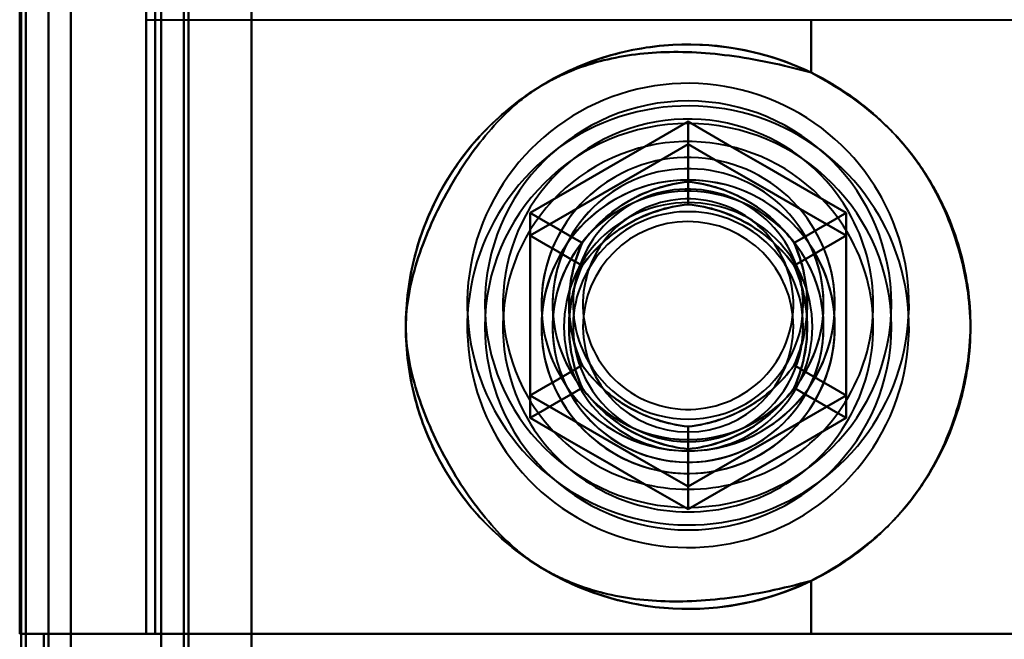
# Model space of a CAD drawing. Header units: millimetres. Extents: x -1442 to 3067, y -120 to 1010.
# Tile 57 of 71: x 324 to 346, y 745 to 759. Entities that reach past the tile are written whole.
import ezdxf

# ---------------------------------------------------------------- set-up
doc = ezdxf.new("R2010")
doc.units = ezdxf.units.MM
doc.layers.add('G-IMPT', color=8, linetype='Continuous', lineweight=40)

# ---------------------------------------------------------------- blocks, each defined once
blk = doc.blocks.new('NEXA 700 CALQUES_dwg-751640-Gauche')
at = {"layer": 'G-IMPT'}
for p, q in [((327, 937.272), (327, 129.472)), ((327, 937.272), (327, 129.472)), ((324.5, 129.472), (324.5, 902.272)), ((326.665, 758.672), (341.387, 758.672)), ((341.387, 758.672), (351.665, 758.672)), ((325, 745.072), (324.4, 745.072)), ((324.4, 745.072), (325, 745.072)), ((325, 745.072), (324.4, 745.072)), ((324.4, 745.072), (325, 745.072)), ((325, 271.672), (325, 745.072)), ((341.387, 745.072), (326.665, 745.072)), ((341.387, 745.072), (326.665, 745.072)), ((326.665, 745.072), (341.387, 745.072)), ((326.665, 745.072), (341.387, 745.072)), ((350.484, 745.072), (341.387, 745.072)), ((350.484, 745.072), (341.387, 745.072)), ((341.387, 745.072), (350.484, 745.072)), ((341.387, 745.072), (350.484, 745.072))]:
    blk.add_line(p, q, dxfattribs=at)
at = {"layer": 'G-IMPT', "flags": 128}
for points in [[(329, 128.972), (329, 331.172), (329, 533.372), (329, 735.572), (329, 937.772)], [(329, 937.772), (329, 735.572), (329, 533.372), (329, 331.172), (329, 128.972)], [(329, 937.772), (329, 735.572), (329, 533.372), (329, 331.172), (329, 128.972)], [(329, 128.972), (329, 331.172), (329, 533.372), (329, 735.572), (329, 937.772)], [(327, 937.272), (327, 735.322), (327, 533.372), (327, 331.422), (327, 129.472)], [(327, 129.472), (327, 331.422), (327, 533.372), (327, 735.322), (327, 937.272)], [(327, 129.472), (327, 331.422), (327, 533.372), (327, 735.322), (327, 937.272)], [(327, 937.272), (327, 735.322), (327, 533.372), (327, 331.422), (327, 129.472)], [(327, 937.272), (327, 735.322), (327, 533.372), (327, 331.422), (327, 129.472)], [(327, 129.472), (327, 331.422), (327, 533.372), (327, 735.322), (327, 937.272)], [(327, 129.472), (327, 331.422), (327, 533.372), (327, 735.322), (327, 937.272)], [(327, 937.272), (327, 735.322), (327, 533.372), (327, 331.422), (327, 129.472)], [(327.5, 937.272), (327.5, 735.322), (327.5, 533.372), (327.5, 331.422), (327.5, 129.472)], [(327.5, 129.472), (327.5, 331.422), (327.5, 533.372), (327.5, 735.322), (327.5, 937.272)], [(327.5, 129.472), (327.5, 331.422), (327.5, 533.372), (327.5, 735.322), (327.5, 937.272)], [(327.5, 937.272), (327.5, 735.322), (327.5, 533.372), (327.5, 331.422), (327.5, 129.472)], [(327.6, 129.472), (327.6, 331.422), (327.6, 533.372), (327.6, 735.322), (327.6, 937.272)], [(327.6, 937.272), (327.6, 735.322), (327.6, 533.372), (327.6, 331.422), (327.6, 129.472)], [(327.6, 937.272), (327.6, 735.322), (327.6, 533.372), (327.6, 331.422), (327.6, 129.472)], [(327.6, 129.472), (327.6, 331.422), (327.6, 533.372), (327.6, 735.322), (327.6, 937.272)], [(327.6, 129.472), (327.6, 331.422), (327.6, 533.372), (327.6, 735.322), (327.6, 937.272)], [(327.6, 937.272), (327.6, 735.322), (327.6, 533.372), (327.6, 331.422), (327.6, 129.472)], [(327.6, 937.272), (327.6, 735.322), (327.6, 533.372), (327.6, 331.422), (327.6, 129.472)], [(327.6, 129.472), (327.6, 331.422), (327.6, 533.372), (327.6, 735.322), (327.6, 937.272)], [(327.6, 937.272), (327.6, 735.322), (327.6, 533.372), (327.6, 331.422), (327.6, 129.472)], [(327.6, 129.472), (327.6, 331.422), (327.6, 533.372), (327.6, 735.322), (327.6, 937.272)], [(327.6, 129.472), (327.6, 331.422), (327.6, 533.372), (327.6, 735.322), (327.6, 937.272)], [(327.6, 937.272), (327.6, 735.322), (327.6, 533.372), (327.6, 331.422), (327.6, 129.472)], [(329, 129.472), (329, 331.422), (329, 533.372), (329, 735.322), (329, 937.272)], [(329, 937.272), (329, 735.322), (329, 533.372), (329, 331.422), (329, 129.472)], [(329, 937.272), (329, 735.322), (329, 533.372), (329, 331.422), (329, 129.472)], [(329, 129.472), (329, 331.422), (329, 533.372), (329, 735.322), (329, 937.272)], [(329, 937.272), (329, 735.322), (329, 533.372), (329, 331.422), (329, 129.472)], [(329, 129.472), (329, 331.422), (329, 533.372), (329, 735.322), (329, 937.272)], [(329, 129.472), (329, 331.422), (329, 533.372), (329, 735.322), (329, 937.272)], [(329, 937.272), (329, 735.322), (329, 533.372), (329, 331.422), (329, 129.472)], [(325, 902.772), (325, 709.322), (325, 515.872), (325, 322.422), (325, 128.972)], [(325, 128.972), (325, 322.422), (325, 515.872), (325, 709.322), (325, 902.772)], [(325, 128.972), (325, 322.422), (325, 515.872), (325, 709.322), (325, 902.772)], [(325, 902.772), (325, 709.322), (325, 515.872), (325, 322.422), (325, 128.972)], [(323.9, 161.372), (323.9, 346.597), (323.9, 531.822), (323.9, 717.047), (323.9, 902.272)], [(323.9, 129.472), (323.9, 322.672), (323.9, 515.872), (323.9, 709.072), (323.9, 902.272)], [(323.9, 902.272), (323.9, 717.047), (323.9, 531.822), (323.9, 346.597), (323.9, 161.372)], [(323.9, 902.272), (323.9, 717.047), (323.9, 531.822), (323.9, 346.597), (323.9, 161.372)], [(323.9, 161.372), (323.9, 346.597), (323.9, 531.822), (323.9, 717.047), (323.9, 902.272)], [(323.9, 902.272), (323.9, 709.072), (323.9, 515.872), (323.9, 322.672), (323.9, 129.472)], [(324, 902.272), (324, 709.072), (324, 515.872), (324, 322.672), (324, 129.472)], [(324, 129.472), (324, 322.672), (324, 515.872), (324, 709.072), (324, 902.272)], [(324.5, 902.272), (324.5, 709.072), (324.5, 515.872), (324.5, 322.672), (324.5, 129.472)], [(324.5, 129.472), (324.5, 322.672), (324.5, 515.872), (324.5, 709.072), (324.5, 902.272)], [(324.5, 902.272), (324.5, 709.072), (324.5, 515.872), (324.5, 322.672), (324.5, 129.472)], [(324.5, 129.472), (324.5, 322.672), (324.5, 515.872), (324.5, 709.072), (324.5, 902.272)], [(324.5, 902.272), (324.5, 709.072), (324.5, 515.872), (324.5, 322.672), (324.5, 129.472)], [(324.5, 129.472), (324.5, 322.672), (324.5, 515.872), (324.5, 709.072), (324.5, 902.272)], [(324.5, 902.272), (324.5, 709.072), (324.5, 515.872), (324.5, 322.672), (324.5, 129.472)], [(324.5, 129.472), (324.5, 322.672), (324.5, 515.872), (324.5, 709.072), (324.5, 902.272)], [(323.865, 810.672), (323.865, 794.272), (323.865, 777.872), (323.865, 761.472), (323.865, 745.072)], [(323.865, 745.072), (323.865, 761.472), (323.865, 777.872), (323.865, 794.272), (323.865, 810.672)], [(323.865, 745.072), (323.865, 761.472), (323.865, 777.872), (323.865, 794.272), (323.865, 810.672)], [(323.865, 745.072), (323.865, 761.472), (323.865, 777.872), (323.865, 794.272), (323.865, 810.672)], [(323.865, 810.672), (323.865, 794.272), (323.865, 777.872), (323.865, 761.472), (323.865, 745.072)], [(323.865, 810.672), (323.865, 794.272), (323.865, 777.872), (323.865, 761.472), (323.865, 745.072)], [(324, 745.072), (324, 761.472), (324, 777.872), (324, 794.272), (324, 810.672)], [(324, 810.672), (324, 794.272), (324, 777.872), (324, 761.472), (324, 745.072)], [(325, 810.672), (325, 794.272), (325, 777.872), (325, 761.472), (325, 745.072)], [(325, 745.072), (325, 761.472), (325, 777.872), (325, 794.272), (325, 810.672)], [(325, 745.072), (325, 761.472), (325, 777.872), (325, 794.272), (325, 810.672)], [(325, 810.672), (325, 794.272), (325, 777.872), (325, 761.472), (325, 745.072)], [(326.665, 745.072), (326.665, 761.472), (326.665, 777.872), (326.665, 794.272), (326.665, 810.672)], [(326.665, 810.672), (326.665, 794.272), (326.665, 777.872), (326.665, 761.472), (326.665, 745.072)], [(326.665, 810.672), (326.665, 794.272), (326.665, 777.872), (326.665, 761.472), (326.665, 745.072)], [(326.665, 745.072), (326.665, 761.472), (326.665, 777.872), (326.665, 794.272), (326.665, 810.672)], [(326.865, 810.672), (326.865, 794.272), (326.865, 777.872), (326.865, 761.472), (326.865, 745.072)], [(326.865, 745.072), (326.865, 761.472), (326.865, 777.872), (326.865, 794.272), (326.865, 810.672)], [(326.865, 810.672), (326.865, 794.272), (326.865, 777.872), (326.865, 761.472), (326.865, 745.072)], [(326.865, 745.072), (326.865, 761.472), (326.865, 777.872), (326.865, 794.272), (326.865, 810.672)], [(326.865, 810.672), (326.865, 794.272), (326.865, 777.872), (326.865, 761.472), (326.865, 745.072)], [(326.865, 745.072), (326.865, 761.472), (326.865, 777.872), (326.865, 794.272), (326.865, 810.672)], [(326.865, 745.072), (326.865, 761.472), (326.865, 777.872), (326.865, 794.272), (326.865, 810.672)], [(326.865, 810.672), (326.865, 794.272), (326.865, 777.872), (326.865, 761.472), (326.865, 745.072)], [(329, 810.672), (329, 794.272), (329, 777.872), (329, 761.472), (329, 745.072)], [(329, 745.072), (329, 761.472), (329, 777.872), (329, 794.272), (329, 810.672)], [(329, 745.072), (329, 761.472), (329, 777.872), (329, 794.272), (329, 810.672)], [(329, 810.672), (329, 794.272), (329, 777.872), (329, 761.472), (329, 745.072)], [(326.665, 797.072), (326.665, 787.472), (326.665, 777.872), (326.665, 768.272), (326.665, 758.672)], [(326.665, 758.672), (326.665, 768.272), (326.665, 777.872), (326.665, 787.472), (326.665, 797.072)], [(324.5, 759.372), (324.5, 755.622), (324.5, 751.872), (324.5, 748.122), (324.5, 744.372)], [(324.5, 759.372), (324.5, 755.622), (324.5, 751.872), (324.5, 748.122), (324.5, 744.372)], [(324.5, 744.372), (324.5, 748.122), (324.5, 751.872), (324.5, 755.622), (324.5, 759.372)], [(324.5, 744.372), (324.5, 748.122), (324.5, 751.872), (324.5, 755.622), (324.5, 759.372)], [(324.5, 744.372), (324.5, 748.122), (324.5, 751.872), (324.5, 755.622), (324.5, 759.372)], [(324.5, 759.372), (324.5, 755.622), (324.5, 751.872), (324.5, 748.122), (324.5, 744.372)], [(324.5, 744.372), (324.5, 748.122), (324.5, 751.872), (324.5, 755.622), (324.5, 759.372)], [(324.5, 759.372), (324.5, 755.622), (324.5, 751.872), (324.5, 748.122), (324.5, 744.372)], [(326.665, 745.072), (326.665, 748.472), (326.665, 751.872), (326.665, 755.272), (326.665, 758.672)], [(326.665, 758.672), (328.99, 758.672), (331.315, 758.672), (333.64, 758.672), (335.965, 758.672)], [(326.665, 758.672), (326.665, 755.272), (326.665, 751.872), (326.665, 748.472), (326.665, 745.072)], [(326.665, 758.672), (326.665, 755.272), (326.665, 751.872), (326.665, 748.472), (326.665, 745.072)], [(326.665, 745.072), (326.665, 748.472), (326.665, 751.872), (326.665, 755.272), (326.665, 758.672)], [(335.965, 758.672), (338.965, 758.672), (341.965, 758.672), (344.965, 758.672), (347.965, 758.672)], [(341.387, 757.499), (341.387, 757.792), (341.387, 758.085), (341.387, 758.379), (341.387, 758.672)], [(341.387, 758.672), (341.387, 758.379), (341.387, 758.085), (341.387, 757.792), (341.387, 757.499)], [(341.387, 757.499), (341.387, 757.792), (341.387, 758.085), (341.387, 758.379), (341.387, 758.672)], [(341.387, 758.672), (341.387, 758.379), (341.387, 758.085), (341.387, 757.792), (341.387, 757.499)], [(342.9, 754.818), (342.799, 754.985), (342.691, 755.148), (342.577, 755.307), (342.457, 755.461), (342.33, 755.61), (342.198, 755.754), (342.06, 755.893), (341.916, 756.026), (341.768, 756.153), (341.614, 756.274), (341.455, 756.389), (341.293, 756.497), (341.126, 756.599), (340.955, 756.694), (340.78, 756.782), (340.602, 756.863), (340.421, 756.937), (340.237, 757.003), (340.05, 757.062), (339.862, 757.114), (339.671, 757.158), (339.479, 757.195), (339.286, 757.223), (339.091, 757.244), (338.896, 757.257), (338.7, 757.263), (338.505, 757.26), (338.309, 757.25), (338.115, 757.232), (337.921, 757.206), (337.728, 757.172), (337.537, 757.131), (337.348, 757.082), (337.16, 757.025), (336.975, 756.962), (336.793, 756.89), (336.614, 756.812), (336.438, 756.726), (336.266, 756.634), (336.097, 756.534), (335.933, 756.428), (335.773, 756.316), (335.618, 756.197), (335.467, 756.072), (335.322, 755.941), (335.182, 755.805), (335.047, 755.663), (334.918, 755.515), (334.796, 755.363), (334.679, 755.206), (334.569, 755.044), (334.466, 754.878), (334.369, 754.708), (334.279, 754.535), (334.196, 754.357), (334.12, 754.177), (334.051, 753.994), (333.99, 753.808), (333.937, 753.62), (333.89, 753.43), (333.852, 753.238), (333.821, 753.045), (333.798, 752.851), (333.783, 752.656), (333.776, 752.46), (333.776, 752.265), (333.784, 752.069), (333.8, 751.874), (333.824, 751.68), (333.856, 751.487), (333.895, 751.295), (333.942, 751.106), (333.996, 750.918), (334.058, 750.732), (334.127, 750.549), (334.204, 750.369), (334.287, 750.192), (334.378, 750.019), (334.43, 749.927)], [(342.9, 754.318), (342.799, 754.485), (342.691, 754.648), (342.577, 754.807), (342.457, 754.961), (342.33, 755.11), (342.198, 755.254), (342.06, 755.393), (341.916, 755.526), (341.768, 755.653), (341.614, 755.774), (341.455, 755.889), (341.293, 755.997), (341.126, 756.099), (340.955, 756.194), (340.78, 756.282), (340.602, 756.363), (340.421, 756.437), (340.237, 756.503), (340.05, 756.562), (339.862, 756.614), (339.671, 756.658), (339.479, 756.695), (339.286, 756.723), (339.091, 756.744), (338.896, 756.757), (338.7, 756.763), (338.505, 756.76), (338.309, 756.75), (338.115, 756.732), (337.921, 756.706), (337.728, 756.672), (337.537, 756.631), (337.348, 756.582), (337.16, 756.525), (336.975, 756.462), (336.793, 756.39), (336.614, 756.312), (336.438, 756.226), (336.266, 756.134), (336.097, 756.034), (335.933, 755.928), (335.773, 755.816), (335.618, 755.697), (335.467, 755.572), (335.322, 755.441), (335.182, 755.305), (335.047, 755.163), (334.918, 755.015), (334.796, 754.863), (334.679, 754.706), (334.569, 754.544), (334.466, 754.378), (334.369, 754.208), (334.279, 754.035), (334.196, 753.857), (334.12, 753.677), (334.051, 753.494), (333.99, 753.308), (333.937, 753.12), (333.89, 752.93), (333.852, 752.738), (333.821, 752.545), (333.798, 752.351), (333.783, 752.156), (333.776, 751.96), (333.776, 751.765), (333.784, 751.569), (333.8, 751.374), (333.824, 751.18), (333.856, 750.987), (333.895, 750.795), (333.942, 750.606), (333.996, 750.418), (334.058, 750.232), (334.127, 750.049), (334.204, 749.869), (334.287, 749.692), (334.378, 749.519), (334.43, 749.427)], [(338.665, 756.414), (337.79, 755.909), (336.915, 755.403), (336.04, 754.898), (335.165, 754.393)], [(335.165, 754.393), (336.04, 754.898), (336.915, 755.403), (337.79, 755.909), (338.665, 756.414)], [(338.665, 756.414), (337.79, 755.909), (336.915, 755.403), (336.04, 754.898), (335.165, 754.393)], [(338.665, 756.414), (337.79, 755.909), (336.915, 755.403), (336.04, 754.898), (335.165, 754.393)], [(335.165, 754.393), (336.04, 754.898), (336.915, 755.403), (337.79, 755.909), (338.665, 756.414)], [(335.165, 754.393), (336.04, 754.898), (336.915, 755.403), (337.79, 755.909), (338.665, 756.414)], [(342.165, 754.393), (341.29, 754.898), (340.415, 755.403), (339.54, 755.909), (338.665, 756.414)], [(338.665, 756.414), (338.665, 756.081), (338.665, 755.748), (338.665, 755.414), (338.665, 755.081)], [(338.665, 755.081), (338.665, 755.414), (338.665, 755.748), (338.665, 756.081), (338.665, 756.414)], [(338.665, 756.414), (339.54, 755.909), (340.415, 755.403), (341.29, 754.898), (342.165, 754.393)], [(342.165, 754.393), (341.29, 754.898), (340.415, 755.403), (339.54, 755.909), (338.665, 756.414)], [(342.165, 754.393), (341.29, 754.898), (340.415, 755.403), (339.54, 755.909), (338.665, 756.414)], [(338.665, 756.414), (339.54, 755.909), (340.415, 755.403), (341.29, 754.898), (342.165, 754.393)], [(338.665, 756.414), (339.54, 755.909), (340.415, 755.403), (341.29, 754.898), (342.165, 754.393)], [(335.165, 753.893), (336.04, 754.398), (336.915, 754.903), (337.79, 755.409), (338.665, 755.914)], [(338.665, 755.914), (337.79, 755.409), (336.915, 754.903), (336.04, 754.398), (335.165, 753.893)], [(335.165, 753.893), (336.04, 754.398), (336.915, 754.903), (337.79, 755.409), (338.665, 755.914)], [(335.165, 753.893), (336.04, 754.398), (336.915, 754.903), (337.79, 755.409), (338.665, 755.914)], [(338.665, 755.914), (337.79, 755.409), (336.915, 754.903), (336.04, 754.398), (335.165, 753.893)], [(338.665, 755.914), (337.79, 755.409), (336.915, 754.903), (336.04, 754.398), (335.165, 753.893)], [(338.665, 755.914), (338.665, 755.581), (338.665, 755.248), (338.665, 754.914), (338.665, 754.581)], [(338.665, 754.581), (338.665, 754.914), (338.665, 755.248), (338.665, 755.581), (338.665, 755.914)], [(338.665, 755.914), (339.54, 755.409), (340.415, 754.903), (341.29, 754.398), (342.165, 753.893)], [(342.165, 753.893), (341.29, 754.398), (340.415, 754.903), (339.54, 755.409), (338.665, 755.914)], [(338.665, 755.914), (339.54, 755.409), (340.415, 754.903), (341.29, 754.398), (342.165, 753.893)], [(338.665, 755.914), (339.54, 755.409), (340.415, 754.903), (341.29, 754.398), (342.165, 753.893)], [(342.165, 753.893), (341.29, 754.398), (340.415, 754.903), (339.54, 755.409), (338.665, 755.914)], [(342.165, 753.893), (341.29, 754.398), (340.415, 754.903), (339.54, 755.409), (338.665, 755.914)], [(334.43, 749.927), (334.531, 749.76), (334.639, 749.596), (334.753, 749.438), (334.874, 749.284), (335, 749.134), (335.133, 748.99), (335.271, 748.852), (335.414, 748.719), (335.563, 748.592), (335.716, 748.471), (335.875, 748.356), (336.038, 748.248), (336.205, 748.146), (336.376, 748.051), (336.55, 747.963), (336.728, 747.882), (336.909, 747.808), (337.093, 747.741), (337.28, 747.682), (337.469, 747.631), (337.659, 747.586), (337.851, 747.55), (338.045, 747.521), (338.239, 747.5), (338.434, 747.487), (338.63, 747.482), (338.826, 747.485), (339.021, 747.495), (339.216, 747.513), (339.41, 747.539), (339.602, 747.572), (339.793, 747.614), (339.983, 747.663), (340.17, 747.719), (340.355, 747.783), (340.537, 747.854), (340.716, 747.933), (340.892, 748.018), (341.064, 748.111), (341.233, 748.21), (341.397, 748.316), (341.557, 748.429), (341.713, 748.548), (341.863, 748.673), (342.009, 748.803), (342.149, 748.94), (342.283, 749.082), (342.412, 749.229), (342.535, 749.382), (342.651, 749.539), (342.761, 749.7), (342.865, 749.866), (342.962, 750.036), (343.052, 750.21), (343.135, 750.387), (343.21, 750.567), (343.279, 750.751), (343.34, 750.936), (343.394, 751.125), (343.44, 751.315), (343.478, 751.506), (343.509, 751.7), (343.532, 751.894), (343.547, 752.089), (343.555, 752.284), (343.554, 752.48), (343.546, 752.675), (343.53, 752.87), (343.506, 753.064), (343.475, 753.257), (343.436, 753.449), (343.389, 753.639), (343.334, 753.827), (343.272, 754.012), (343.203, 754.195), (343.127, 754.375), (343.043, 754.552), (342.952, 754.726), (342.9, 754.818)], [(334.43, 749.427), (334.531, 749.26), (334.639, 749.096), (334.753, 748.938), (334.874, 748.784), (335, 748.634), (335.133, 748.49), (335.271, 748.352), (335.414, 748.219), (335.563, 748.092), (335.716, 747.971), (335.875, 747.856), (336.038, 747.748), (336.205, 747.646), (336.376, 747.551), (336.55, 747.463), (336.728, 747.382), (336.909, 747.308), (337.093, 747.241), (337.28, 747.182), (337.469, 747.131), (337.659, 747.086), (337.851, 747.05), (338.045, 747.021), (338.239, 747), (338.434, 746.987), (338.63, 746.982), (338.826, 746.984), (339.021, 746.995), (339.216, 747.013), (339.41, 747.039), (339.602, 747.072), (339.793, 747.114), (339.983, 747.163), (340.17, 747.219), (340.355, 747.283), (340.537, 747.354), (340.716, 747.433), (340.892, 747.518), (341.064, 747.611), (341.233, 747.71), (341.397, 747.816), (341.557, 747.929), (341.713, 748.048), (341.863, 748.173), (342.009, 748.303), (342.149, 748.44), (342.283, 748.582), (342.412, 748.729), (342.535, 748.882), (342.651, 749.039), (342.761, 749.2), (342.865, 749.366), (342.962, 749.536), (343.052, 749.71), (343.135, 749.887), (343.21, 750.067), (343.279, 750.251), (343.34, 750.436), (343.394, 750.625), (343.44, 750.815), (343.478, 751.006), (343.509, 751.2), (343.532, 751.394), (343.547, 751.589), (343.555, 751.784), (343.554, 751.98), (343.546, 752.175), (343.53, 752.37), (343.506, 752.564), (343.475, 752.757), (343.436, 752.949), (343.389, 753.139), (343.334, 753.327), (343.272, 753.512), (343.203, 753.695), (343.127, 753.875), (343.043, 754.052), (342.952, 754.225), (342.9, 754.318)], [(335.165, 754.393), (335.454, 754.226), (335.742, 754.06), (336.031, 753.893), (336.319, 753.727)], [(336.319, 753.727), (336.031, 753.893), (335.742, 754.06), (335.454, 754.226), (335.165, 754.393)], [(335.165, 754.393), (335.165, 753.383), (335.165, 752.372), (335.165, 751.362), (335.165, 750.352)], [(335.165, 750.352), (335.165, 751.362), (335.165, 752.372), (335.165, 753.383), (335.165, 754.393)], [(335.165, 754.393), (335.165, 753.383), (335.165, 752.372), (335.165, 751.362), (335.165, 750.352)], [(335.165, 754.393), (335.165, 753.383), (335.165, 752.372), (335.165, 751.362), (335.165, 750.352)], [(335.165, 750.352), (335.165, 751.362), (335.165, 752.372), (335.165, 753.383), (335.165, 754.393)], [(335.165, 750.352), (335.165, 751.362), (335.165, 752.372), (335.165, 753.383), (335.165, 754.393)], [(342.165, 754.393), (341.877, 754.226), (341.588, 754.06), (341.3, 753.893), (341.011, 753.727)], [(341.011, 753.727), (341.3, 753.893), (341.588, 754.06), (341.877, 754.226), (342.165, 754.393)], [(342.165, 750.352), (342.165, 751.362), (342.165, 752.372), (342.165, 753.383), (342.165, 754.393)], [(342.165, 754.393), (342.165, 753.383), (342.165, 752.372), (342.165, 751.362), (342.165, 750.352)], [(342.165, 750.352), (342.165, 751.362), (342.165, 752.372), (342.165, 753.383), (342.165, 754.393)], [(342.165, 750.352), (342.165, 751.362), (342.165, 752.372), (342.165, 753.383), (342.165, 754.393)], [(342.165, 754.393), (342.165, 753.383), (342.165, 752.372), (342.165, 751.362), (342.165, 750.352)], [(342.165, 754.393), (342.165, 753.383), (342.165, 752.372), (342.165, 751.362), (342.165, 750.352)], [(335.165, 749.852), (335.165, 750.862), (335.165, 751.872), (335.165, 752.883), (335.165, 753.893)], [(335.165, 753.893), (335.454, 753.726), (335.742, 753.56), (336.031, 753.393), (336.319, 753.227)], [(336.319, 753.227), (336.031, 753.393), (335.742, 753.56), (335.454, 753.726), (335.165, 753.893)], [(335.165, 753.893), (335.165, 752.883), (335.165, 751.872), (335.165, 750.862), (335.165, 749.852)], [(335.165, 749.852), (335.165, 750.862), (335.165, 751.872), (335.165, 752.883), (335.165, 753.893)], [(335.165, 749.852), (335.165, 750.862), (335.165, 751.872), (335.165, 752.883), (335.165, 753.893)], [(335.165, 753.893), (335.165, 752.883), (335.165, 751.872), (335.165, 750.862), (335.165, 749.852)], [(335.165, 753.893), (335.165, 752.883), (335.165, 751.872), (335.165, 750.862), (335.165, 749.852)], [(342.165, 753.893), (341.877, 753.726), (341.588, 753.56), (341.3, 753.393), (341.011, 753.227)], [(341.011, 753.227), (341.3, 753.393), (341.588, 753.56), (341.877, 753.726), (342.165, 753.893)], [(342.165, 753.893), (342.165, 752.883), (342.165, 751.872), (342.165, 750.862), (342.165, 749.852)], [(342.165, 749.852), (342.165, 750.862), (342.165, 751.872), (342.165, 752.883), (342.165, 753.893)], [(342.165, 753.893), (342.165, 752.883), (342.165, 751.872), (342.165, 750.862), (342.165, 749.852)], [(342.165, 753.893), (342.165, 752.883), (342.165, 751.872), (342.165, 750.862), (342.165, 749.852)], [(342.165, 749.852), (342.165, 750.862), (342.165, 751.872), (342.165, 752.883), (342.165, 753.893)], [(342.165, 749.852), (342.165, 750.862), (342.165, 751.872), (342.165, 752.883), (342.165, 753.893)], [(335.165, 750.352), (335.454, 750.518), (335.742, 750.685), (336.031, 750.851), (336.319, 751.018)], [(336.319, 751.018), (336.031, 750.851), (335.742, 750.685), (335.454, 750.518), (335.165, 750.352)], [(341.011, 751.018), (341.3, 750.851), (341.588, 750.685), (341.877, 750.518), (342.165, 750.352)], [(342.165, 750.352), (341.877, 750.518), (341.588, 750.685), (341.3, 750.851), (341.011, 751.018)], [(335.165, 749.852), (335.454, 750.018), (335.742, 750.185), (336.031, 750.351), (336.319, 750.518)], [(336.319, 750.518), (336.031, 750.351), (335.742, 750.185), (335.454, 750.018), (335.165, 749.852)], [(342.165, 749.852), (341.877, 750.018), (341.588, 750.185), (341.3, 750.351), (341.011, 750.518)], [(341.011, 750.518), (341.3, 750.351), (341.588, 750.185), (341.877, 750.018), (342.165, 749.852)], [(335.165, 750.352), (336.04, 749.846), (336.915, 749.341), (337.79, 748.836), (338.665, 748.331)], [(338.665, 748.331), (337.79, 748.836), (336.915, 749.341), (336.04, 749.846), (335.165, 750.352)], [(335.165, 750.352), (336.04, 749.846), (336.915, 749.341), (337.79, 748.836), (338.665, 748.331)], [(335.165, 750.352), (336.04, 749.846), (336.915, 749.341), (337.79, 748.836), (338.665, 748.331)], [(338.665, 748.331), (337.79, 748.836), (336.915, 749.341), (336.04, 749.846), (335.165, 750.352)], [(338.665, 748.331), (337.79, 748.836), (336.915, 749.341), (336.04, 749.846), (335.165, 750.352)], [(338.665, 748.331), (339.54, 748.836), (340.415, 749.341), (341.29, 749.846), (342.165, 750.352)], [(342.165, 750.352), (341.29, 749.846), (340.415, 749.341), (339.54, 748.836), (338.665, 748.331)], [(338.665, 748.331), (339.54, 748.836), (340.415, 749.341), (341.29, 749.846), (342.165, 750.352)], [(338.665, 748.331), (339.54, 748.836), (340.415, 749.341), (341.29, 749.846), (342.165, 750.352)], [(342.165, 750.352), (341.29, 749.846), (340.415, 749.341), (339.54, 748.836), (338.665, 748.331)], [(342.165, 750.352), (341.29, 749.846), (340.415, 749.341), (339.54, 748.836), (338.665, 748.331)], [(338.665, 747.831), (337.79, 748.336), (336.915, 748.841), (336.04, 749.346), (335.165, 749.852)], [(335.165, 749.852), (336.04, 749.346), (336.915, 748.841), (337.79, 748.336), (338.665, 747.831)], [(338.665, 747.831), (337.79, 748.336), (336.915, 748.841), (336.04, 749.346), (335.165, 749.852)], [(338.665, 747.831), (337.79, 748.336), (336.915, 748.841), (336.04, 749.346), (335.165, 749.852)], [(335.165, 749.852), (336.04, 749.346), (336.915, 748.841), (337.79, 748.336), (338.665, 747.831)], [(335.165, 749.852), (336.04, 749.346), (336.915, 748.841), (337.79, 748.336), (338.665, 747.831)], [(342.165, 749.852), (341.29, 749.346), (340.415, 748.841), (339.54, 748.336), (338.665, 747.831)], [(338.665, 747.831), (339.54, 748.336), (340.415, 748.841), (341.29, 749.346), (342.165, 749.852)], [(342.165, 749.852), (341.29, 749.346), (340.415, 748.841), (339.54, 748.336), (338.665, 747.831)], [(342.165, 749.852), (341.29, 749.346), (340.415, 748.841), (339.54, 748.336), (338.665, 747.831)], [(338.665, 747.831), (339.54, 748.336), (340.415, 748.841), (341.29, 749.346), (342.165, 749.852)], [(338.665, 747.831), (339.54, 748.336), (340.415, 748.841), (341.29, 749.346), (342.165, 749.852)], [(338.665, 748.331), (338.665, 748.664), (338.665, 748.997), (338.665, 749.33), (338.665, 749.663)], [(338.665, 749.663), (338.665, 749.33), (338.665, 748.997), (338.665, 748.664), (338.665, 748.331)], [(338.665, 749.163), (338.665, 748.83), (338.665, 748.497), (338.665, 748.164), (338.665, 747.831)], [(338.665, 747.831), (338.665, 748.164), (338.665, 748.497), (338.665, 748.83), (338.665, 749.163)], [(341.387, 745.072), (341.387, 745.366), (341.387, 745.659), (341.387, 745.953), (341.387, 746.246)], [(341.387, 746.246), (341.387, 745.953), (341.387, 745.659), (341.387, 745.366), (341.387, 745.072)], [(341.387, 745.072), (341.387, 745.366), (341.387, 745.659), (341.387, 745.953), (341.387, 746.246)], [(341.387, 746.246), (341.387, 745.953), (341.387, 745.659), (341.387, 745.366), (341.387, 745.072)], [(323.865, 745.072), (324.011, 745.072), (324.158, 745.072), (324.304, 745.072), (324.45, 745.072)], [(323.933, 745.072), (323.916, 745.072), (323.899, 745.072), (323.882, 745.072), (323.865, 745.072)], [(324.4, 745.072), (324.266, 745.072), (324.133, 745.072), (323.999, 745.072), (323.865, 745.072)], [(324.45, 745.072), (324.304, 745.072), (324.158, 745.072), (324.011, 745.072), (323.865, 745.072)], [(323.865, 745.072), (323.882, 745.072), (323.899, 745.072), (323.916, 745.072), (323.933, 745.072)], [(323.865, 745.072), (323.999, 745.072), (324.133, 745.072), (324.266, 745.072), (324.4, 745.072)], [(324, 745.072), (323.983, 745.072), (323.966, 745.072), (323.949, 745.072), (323.933, 745.072)], [(323.933, 745.072), (323.949, 745.072), (323.966, 745.072), (323.983, 745.072), (324, 745.072)], [(324, 271.672), (324, 390.022), (324, 508.372), (324, 626.722), (324, 745.072)], [(324, 745.072), (324.125, 745.072), (324.25, 745.072), (324.375, 745.072), (324.5, 745.072)], [(324.5, 745.072), (324.375, 745.072), (324.25, 745.072), (324.125, 745.072), (324, 745.072)], [(324, 745.072), (324, 626.722), (324, 508.372), (324, 390.022), (324, 271.672)], [(324.5, 745.072), (324.375, 745.072), (324.25, 745.072), (324.125, 745.072), (324, 745.072)], [(324, 271.672), (324, 390.022), (324, 508.372), (324, 626.722), (324, 745.072)], [(324, 745.072), (324.125, 745.072), (324.25, 745.072), (324.375, 745.072), (324.5, 745.072)], [(324, 745.072), (324, 626.722), (324, 508.372), (324, 390.022), (324, 271.672)], [(324.4, 745.072), (324.966, 745.072), (325.533, 745.072), (326.099, 745.072), (326.665, 745.072)], [(324.4, 271.672), (324.4, 390.022), (324.4, 508.372), (324.4, 626.722), (324.4, 745.072)], [(326.665, 745.072), (326.099, 745.072), (325.533, 745.072), (324.966, 745.072), (324.4, 745.072)], [(324.4, 745.072), (324.4, 626.722), (324.4, 508.372), (324.4, 390.022), (324.4, 271.672)], [(324.4, 271.672), (324.4, 390.022), (324.4, 508.372), (324.4, 626.722), (324.4, 745.072)], [(324.4, 745.072), (324.4, 626.722), (324.4, 508.372), (324.4, 390.022), (324.4, 271.672)], [(326.665, 745.072), (326.099, 745.072), (325.533, 745.072), (324.966, 745.072), (324.4, 745.072)], [(324.4, 271.672), (324.4, 390.022), (324.4, 508.372), (324.4, 626.722), (324.4, 745.072)], [(324.4, 745.072), (324.966, 745.072), (325.533, 745.072), (326.099, 745.072), (326.665, 745.072)], [(324.4, 745.072), (324.4, 626.722), (324.4, 508.372), (324.4, 390.022), (324.4, 271.672)], [(324.45, 745.072), (324.462, 745.072), (324.475, 745.072), (324.488, 745.072), (324.5, 745.072)], [(324.5, 745.072), (324.488, 745.072), (324.475, 745.072), (324.462, 745.072), (324.45, 745.072)], [(324.5, 745.072), (324.5, 626.722), (324.5, 508.372), (324.5, 390.022), (324.5, 271.672)], [(324.5, 271.672), (324.5, 390.022), (324.5, 508.372), (324.5, 626.722), (324.5, 745.072)], [(324.5, 745.072), (324.5, 626.722), (324.5, 508.372), (324.5, 390.022), (324.5, 271.672)], [(324.5, 271.672), (324.5, 390.022), (324.5, 508.372), (324.5, 626.722), (324.5, 745.072)], [(324.5, 745.072), (324.5, 626.722), (324.5, 508.372), (324.5, 390.022), (324.5, 271.672)], [(324.5, 271.672), (324.5, 390.022), (324.5, 508.372), (324.5, 626.722), (324.5, 745.072)], [(325, 745.072), (325.466, 745.072), (325.933, 745.072), (326.399, 745.072), (326.865, 745.072)], [(326.865, 745.072), (326.399, 745.072), (325.933, 745.072), (325.466, 745.072), (325, 745.072)], [(325, 745.072), (325, 626.722), (325, 508.372), (325, 390.022), (325, 271.672)], [(326.865, 745.072), (326.399, 745.072), (325.933, 745.072), (325.466, 745.072), (325, 745.072)], [(325, 745.072), (325.466, 745.072), (325.933, 745.072), (326.399, 745.072), (326.865, 745.072)], [(325, 271.672), (325, 390.022), (325, 508.372), (325, 626.722), (325, 745.072)], [(325, 271.672), (325, 390.022), (325, 508.372), (325, 626.722), (325, 745.072)], [(325, 745.072), (325, 626.722), (325, 508.372), (325, 390.022), (325, 271.672)], [(326.865, 745.072), (327.399, 745.072), (327.933, 745.072), (328.466, 745.072), (329, 745.072)], [(329, 745.072), (328.466, 745.072), (327.933, 745.072), (327.399, 745.072), (326.865, 745.072)], [(329, 745.072), (328.466, 745.072), (327.933, 745.072), (327.399, 745.072), (326.865, 745.072)], [(326.865, 745.072), (327.399, 745.072), (327.933, 745.072), (328.466, 745.072), (329, 745.072)], [(329, 745.072), (329, 626.722), (329, 508.372), (329, 390.022), (329, 271.672)], [(329, 271.672), (329, 390.022), (329, 508.372), (329, 626.722), (329, 745.072)], [(329, 271.672), (329, 390.022), (329, 508.372), (329, 626.722), (329, 745.072)], [(329, 745.072), (334.526, 745.072), (340.052, 745.072), (345.579, 745.072), (351.105, 745.072)], [(351.105, 745.072), (345.579, 745.072), (340.052, 745.072), (334.526, 745.072), (329, 745.072)], [(329, 745.072), (329, 626.722), (329, 508.372), (329, 390.022), (329, 271.672)], [(351.105, 745.072), (345.579, 745.072), (340.052, 745.072), (334.526, 745.072), (329, 745.072)], [(329, 745.072), (334.526, 745.072), (340.052, 745.072), (345.579, 745.072), (351.105, 745.072)]]:
    blk.add_lwpolyline(points, dxfattribs=at)
at = {"layer": 'G-IMPT'}
for centre, radius, start, end in [((338.665, 751.872), 6.25, 0, 180), ((338.665, 751.872), 6.25, 0, 180), ((338.665, 751.872), 6.25, 0, 180), ((338.665, 751.872), 6.25, 0, 180), ((338.665, 752.372), 4.5, 90, 270), ((338.665, 752.372), 4.5, 90, 180), ((338.665, 752.372), 4.5, 0, 180), ((338.665, 752.372), 4.5, 360, 180), ((338.665, 752.372), 4.5, 270, 90), ((338.665, 752.372), 4.5, 0, 90), ((338.665, 752.372), 4.1, 30, 120), ((338.665, 752.372), 4.1, 30, 120), ((338.665, 751.872), 4.5, 90, 270), ((338.665, 751.872), 4.5, 0, 180), ((338.665, 751.872), 4.5, 90, 180), ((338.665, 751.872), 4.5, 0, 180), ((338.665, 751.872), 4.5, 270, 90), ((338.665, 751.872), 4.5, 0, 90), ((338.665, 752.372), 4.1, 120, 210), ((338.665, 752.372), 4.1, 120, 210), ((338.665, 751.872), 4.1, 30, 120), ((338.665, 751.872), 4.1, 30, 120), ((338.665, 752.372), 3.25, 30, 210), ((338.665, 752.372), 3.25, 300, 120), ((338.665, 752.372), 3.25, 30, 120), ((338.665, 751.872), 4.1, 120, 210), ((338.665, 751.872), 4.1, 120, 210), ((338.665, 752.372), 3, 30, 210), ((338.665, 752.372), 3, 300, 120), ((338.665, 752.372), 3, 30, 120), ((338.665, 752.372), 3, 300, 120), ((338.665, 752.372), 3.25, 120, 300), ((338.665, 752.372), 3.25, 120, 210), ((338.665, 751.872), 3.25, 30, 210), ((338.665, 751.872), 3.25, 0, 180), ((338.665, 752.372), 3, 120, 300), ((338.665, 752.372), 3, 120, 300), ((338.665, 752.372), 3, 120, 300), ((338.665, 751.872), 3.25, 300, 120), ((338.665, 751.872), 3.25, 30, 120), ((338.665, 751.872), 3, 30, 210), ((338.665, 752.372), 2.548, 30, 210), ((338.665, 752.372), 2.548, 30, 210), ((338.665, 752.372), 2.548, 30, 210), ((338.665, 752.372), 2.548, 30, 210), ((338.665, 751.872), 3, 300, 120), ((338.665, 751.872), 3, 300, 120), ((338.665, 751.872), 3, 300, 120), ((338.665, 751.872), 3.25, 120, 300), ((338.665, 751.872), 3.25, 120, 210), ((338.665, 751.872), 2.75, 0, 180), ((338.665, 751.872), 2.75, 0, 180), ((338.665, 751.872), 2.75, 0, 180), ((338.665, 751.872), 2.75, 0, 180), ((338.665, 751.872), 2.75, 0, 180), ((338.665, 751.872), 2.75, 0, 180), ((338.665, 751.872), 2.75, 0, 180), ((338.665, 752.372), 2.33, 65.716, 245.716), ((338.665, 752.372), 2.33, 65.716, 245.716), ((338.665, 752.372), 2.33, 65.716, 245.716), ((338.665, 752.372), 2.33, 65.716, 245.716), ((338.665, 752.372), 4.1, 210, 30), ((338.665, 752.372), 4.1, 210, 30), ((338.665, 751.872), 3, 120, 300), ((338.665, 751.872), 3, 120, 210), ((338.665, 751.872), 3, 120, 300), ((338.665, 751.872), 2.548, 30, 210), ((338.665, 751.872), 2.548, 30, 210), ((338.665, 751.872), 2.548, 30, 210), ((338.665, 751.872), 2.548, 30, 210), ((338.665, 752.372), 2.33, 245.716, 65.716), ((338.665, 752.372), 2.33, 245.716, 65.716), ((338.665, 752.372), 2.33, 245.716, 65.716), ((338.665, 752.372), 2.33, 245.716, 65.716), ((338.665, 751.872), 2.33, 354.284, 174.284), ((338.665, 751.872), 2.33, 354.284, 174.284), ((338.665, 751.872), 2.33, 354.284, 174.284), ((338.665, 751.872), 2.33, 354.284, 174.284), ((338.665, 751.872), 4.1, 210, 30), ((338.665, 751.872), 4.1, 210, 30), ((338.665, 752.372), 3.25, 210, 30), ((338.665, 752.372), 3, 210, 30), ((338.665, 752.372), 3.25, 270, 30), ((338.665, 752.372), 3, 300, 30), ((338.665, 752.372), 2.548, 210, 30), ((338.665, 752.372), 2.548, 210, 30), ((338.665, 752.372), 2.548, 210, 30), ((338.665, 752.372), 2.548, 210, 30), ((338.665, 751.872), 3.25, 210, 30), ((338.665, 751.872), 3.25, 0, 30), ((338.665, 751.872), 3, 210, 30), ((338.665, 751.872), 2.548, 210, 30), ((338.665, 751.872), 2.548, 210, 30), ((338.665, 751.872), 2.548, 210, 30), ((338.665, 751.872), 2.548, 210, 30), ((338.665, 752.372), 4.5, 180, 0), ((338.665, 752.372), 4.5, 180, 0), ((338.665, 752.372), 4.5, 180, 360), ((338.665, 751.872), 2.33, 174.284, 354.284), ((338.665, 751.872), 2.33, 174.284, 354.284), ((338.665, 751.872), 2.33, 174.284, 354.284), ((338.665, 751.872), 2.33, 174.284, 354.284), ((338.665, 751.872), 6.25, 180, 0), ((338.665, 751.872), 6.25, 180, 0), ((338.665, 751.872), 6.25, 180, 0), ((338.665, 751.872), 6.25, 180, 0), ((338.665, 751.872), 4.5, 180, 0), ((338.665, 751.872), 4.5, 180, 0), ((338.665, 751.872), 4.5, 180, 0), ((338.665, 751.872), 3.25, 180, 0), ((338.665, 751.872), 3.25, 210, 0), ((338.665, 751.872), 2.75, 180, 0), ((338.665, 751.872), 2.75, 180, 270), ((338.665, 751.872), 2.75, 180, 0), ((338.665, 751.872), 2.75, 180, 0), ((338.665, 751.872), 2.75, 180, 0), ((338.665, 751.872), 2.75, 180, 0), ((338.665, 751.872), 2.75, 180, 0), ((338.665, 751.872), 2.75, 270, 0), ((338.665, 752.372), 3.25, 210, 270), ((338.665, 751.872), 3, 210, 300)]:
    blk.add_arc(centre, radius, start, end, dxfattribs=at)
for points, knots in [([(332.415, 751.872), (332.415, 752.404), (332.551, 753.464), (333.146, 754.944), (334.076, 756.21), (335.287, 757.21), (336.745, 757.892), (338.856, 758.278), (340.446, 757.954), (341.387, 757.499)], [0, 0, 0, 0, 0.125, 0.25, 0.375, 0.5, 0.625, 0.75, 1, 1, 1, 1]), ([(341.387, 757.499), (340.446, 757.954), (338.856, 758.278), (336.745, 757.892), (335.287, 757.21), (334.076, 756.21), (333.146, 754.944), (332.551, 753.464), (332.415, 752.404), (332.415, 751.872)], [0, 0, 0, 0, 0.25, 0.375, 0.5, 0.625, 0.75, 0.875, 1, 1, 1, 1]), ([(341.387, 757.499), (340.751, 757.676), (339.545, 757.928), (338.201, 757.985), (337.224, 757.876), (336.541, 757.717), (336.012, 757.521), (335.613, 757.325), (335.328, 757.161), (335.05, 756.967), (334.682, 756.66), (334.059, 756.014), (333.424, 755.082), (332.929, 754.072), (332.643, 753.307), (332.459, 752.555), (332.393, 751.872), (332.459, 751.19), (332.643, 750.438), (332.929, 749.673), (333.424, 748.663), (334.059, 747.731), (334.682, 747.085), (335.05, 746.777), (335.328, 746.584), (335.613, 746.42), (336.012, 746.223), (336.541, 746.027), (337.224, 745.868), (338.201, 745.76), (339.545, 745.817), (340.751, 746.069), (341.387, 746.246)], [0, 0, 0, 0, 0.0625, 0.125, 0.15625, 0.1875, 0.21875, 0.234375, 0.25, 0.265625, 0.28125, 0.3125, 0.375, 0.40625, 0.4375, 0.46875, 0.5, 0.53125, 0.5625, 0.59375, 0.625, 0.6875, 0.71875, 0.734375, 0.75, 0.765625, 0.78125, 0.8125, 0.84375, 0.875, 0.9375, 1, 1, 1, 1]), ([(341.387, 746.246), (340.751, 746.069), (339.545, 745.817), (338.201, 745.76), (337.224, 745.868), (336.541, 746.027), (336.012, 746.223), (335.613, 746.42), (335.328, 746.584), (335.05, 746.777), (334.682, 747.085), (334.059, 747.731), (333.424, 748.663), (332.929, 749.673), (332.643, 750.438), (332.459, 751.19), (332.393, 751.872), (332.459, 752.555), (332.643, 753.307), (332.929, 754.072), (333.424, 755.082), (334.059, 756.014), (334.682, 756.66), (335.05, 756.967), (335.328, 757.161), (335.613, 757.325), (336.012, 757.521), (336.541, 757.717), (337.224, 757.876), (338.201, 757.985), (339.545, 757.928), (340.751, 757.676), (341.387, 757.499)], [0, 0, 0, 0, 0.0625, 0.125, 0.15625, 0.1875, 0.21875, 0.234375, 0.25, 0.265625, 0.28125, 0.3125, 0.375, 0.40625, 0.4375, 0.46875, 0.5, 0.53125, 0.5625, 0.59375, 0.625, 0.6875, 0.71875, 0.734375, 0.75, 0.765625, 0.78125, 0.8125, 0.84375, 0.875, 0.9375, 1, 1, 1, 1]), ([(341.387, 757.499), (341.653, 757.37), (342.036, 757.15), (342.509, 756.807), (342.845, 756.526), (343.156, 756.226), (343.443, 755.909), (343.709, 755.572), (343.953, 755.214), (344.176, 754.832), (344.439, 754.297), (344.644, 753.735), (344.785, 753.168), (344.885, 752.594), (344.915, 752.16), (344.915, 751.872)], [0, 0, 0, 0, 0.125, 0.1875, 0.25, 0.3125, 0.375, 0.4375, 0.5, 0.5625, 0.625, 0.75, 0.8125, 0.875, 1, 1, 1, 1]), ([(344.915, 751.872), (344.915, 752.16), (344.885, 752.594), (344.784, 753.168), (344.643, 753.736), (344.439, 754.298), (344.175, 754.833), (343.952, 755.215), (343.708, 755.573), (343.443, 755.909), (343.156, 756.226), (342.845, 756.526), (342.51, 756.806), (342.036, 757.149), (341.653, 757.37), (341.387, 757.499)], [0, 0, 0, 0, 0.125, 0.1875, 0.25, 0.375, 0.4375, 0.5, 0.5625, 0.625, 0.6875, 0.75, 0.8125, 0.875, 1, 1, 1, 1]), ([(341.387, 746.246), (341.948, 746.54), (342.692, 747.046), (343.479, 747.855), (343.963, 748.519), (344.36, 749.281), (344.668, 750.133), (344.867, 751.02), (344.939, 751.874), (344.867, 752.726), (344.601, 753.91), (344.123, 755.006), (343.479, 755.889), (342.692, 756.698), (341.948, 757.204), (341.387, 757.499)], [0, 0, 0, 0, 0.125, 0.1875, 0.25, 0.3125, 0.375, 0.4375, 0.5, 0.5625, 0.625, 0.75, 0.8125, 0.875, 1, 1, 1, 1]), ([(341.387, 757.499), (341.948, 757.205), (342.692, 756.699), (343.479, 755.89), (343.963, 755.226), (344.36, 754.463), (344.668, 753.612), (344.867, 752.725), (344.939, 751.871), (344.867, 751.018), (344.601, 749.835), (344.123, 748.738), (343.479, 747.856), (342.692, 747.046), (341.948, 746.54), (341.387, 746.246)], [0, 0, 0, 0, 0.125, 0.1875, 0.25, 0.3125, 0.375, 0.4375, 0.5, 0.5625, 0.625, 0.75, 0.8125, 0.875, 1, 1, 1, 1]), ([(341.387, 746.246), (340.446, 745.791), (338.856, 745.467), (336.745, 745.852), (335.287, 746.535), (334.076, 747.535), (333.146, 748.801), (332.551, 750.281), (332.415, 751.34), (332.415, 751.872)], [0, 0, 0, 0, 0.25, 0.375, 0.5, 0.625, 0.75, 0.875, 1, 1, 1, 1]), ([(332.415, 751.872), (332.415, 751.34), (332.551, 750.281), (333.146, 748.801), (334.076, 747.535), (335.287, 746.535), (336.745, 745.852), (338.856, 745.467), (340.446, 745.791), (341.387, 746.246)], [0, 0, 0, 0, 0.125, 0.25, 0.375, 0.5, 0.625, 0.75, 1, 1, 1, 1]), ([(344.915, 751.872), (344.915, 751.585), (344.885, 751.151), (344.784, 750.576), (344.643, 750.009), (344.439, 749.447), (344.175, 748.912), (343.952, 748.53), (343.708, 748.172), (343.443, 747.835), (343.156, 747.518), (342.845, 747.219), (342.51, 746.938), (342.036, 746.595), (341.653, 746.375), (341.387, 746.246)], [0, 0, 0, 0, 0.125, 0.1875, 0.25, 0.375, 0.4375, 0.5, 0.5625, 0.625, 0.6875, 0.75, 0.8125, 0.875, 1, 1, 1, 1]), ([(341.387, 746.246), (341.653, 746.375), (342.036, 746.595), (342.509, 746.938), (342.845, 747.218), (343.156, 747.518), (343.443, 747.836), (343.709, 748.173), (343.953, 748.531), (344.176, 748.913), (344.439, 749.448), (344.644, 750.009), (344.785, 750.577), (344.885, 751.151), (344.915, 751.585), (344.915, 751.872)], [0, 0, 0, 0, 0.125, 0.1875, 0.25, 0.3125, 0.375, 0.4375, 0.5, 0.5625, 0.625, 0.75, 0.8125, 0.875, 1, 1, 1, 1])]:
    blk.add_open_spline(points, degree=3, knots=knots, dxfattribs=at)
for points in [[(338.665, 755.081), (338.193, 755.032), (337.299, 754.739), (336.598, 754.111), (336.319, 753.727)], [(336.319, 753.727), (336.591, 754.106), (337.299, 754.74), (338.201, 755.035), (338.665, 755.081)], [(341.011, 753.727), (340.732, 754.111), (340.031, 754.738), (339.137, 755.032), (338.665, 755.081)], [(338.665, 755.081), (339.129, 755.035), (340.032, 754.739), (340.739, 754.105), (341.011, 753.727)], [(336.319, 753.227), (336.598, 753.611), (337.299, 754.238), (338.193, 754.531), (338.665, 754.581)], [(338.665, 754.581), (338.201, 754.535), (337.298, 754.239), (336.591, 753.605), (336.319, 753.227)], [(338.665, 754.581), (339.137, 754.532), (340.031, 754.239), (340.732, 753.611), (341.011, 753.227)], [(341.011, 753.227), (340.739, 753.606), (340.032, 754.24), (339.129, 754.535), (338.665, 754.581)], [(336.319, 753.727), (336.126, 753.293), (335.933, 752.373), (336.126, 751.452), (336.319, 751.018)], [(336.319, 751.018), (336.127, 751.443), (335.932, 752.373), (336.127, 753.302), (336.319, 753.727)], [(341.011, 751.018), (341.204, 751.451), (341.397, 752.372), (341.204, 753.293), (341.011, 753.727)], [(341.011, 753.727), (341.203, 753.302), (341.398, 752.372), (341.203, 751.443), (341.011, 751.018)], [(336.319, 750.518), (336.126, 750.951), (335.933, 751.872), (336.126, 752.793), (336.319, 753.227)], [(336.319, 753.227), (336.127, 752.802), (335.932, 751.872), (336.127, 750.943), (336.319, 750.518)], [(341.011, 753.227), (341.204, 752.793), (341.397, 751.873), (341.204, 750.952), (341.011, 750.518)], [(341.011, 750.518), (341.203, 750.943), (341.398, 751.873), (341.203, 752.802), (341.011, 753.227)], [(336.319, 751.018), (336.598, 750.634), (337.299, 750.006), (338.193, 749.713), (338.665, 749.663)], [(338.665, 749.663), (338.201, 749.71), (337.298, 750.005), (336.591, 750.639), (336.319, 751.018)], [(338.665, 749.663), (339.137, 749.713), (340.031, 750.006), (340.732, 750.634), (341.011, 751.018)], [(341.011, 751.018), (340.739, 750.639), (340.032, 750.005), (339.129, 749.71), (338.665, 749.663)], [(338.665, 749.163), (338.193, 749.213), (337.299, 749.506), (336.598, 750.134), (336.319, 750.518)], [(336.319, 750.518), (336.591, 750.139), (337.299, 749.505), (338.201, 749.21), (338.665, 749.163)], [(341.011, 750.518), (340.732, 750.134), (340.031, 749.506), (339.137, 749.213), (338.665, 749.163)], [(338.665, 749.163), (339.129, 749.21), (340.032, 749.505), (340.739, 750.139), (341.011, 750.518)]]:
    blk.add_open_spline(points, degree=3, dxfattribs=at)

msp = doc.modelspace()

# ---------------------------------------------------------------- block references
at = {"layer": 'G-IMPT'}
msp.add_blockref('NEXA 700 CALQUES_dwg-751640-Gauche', (0, 0), dxfattribs=at)

doc.saveas('drawing.dxf')
